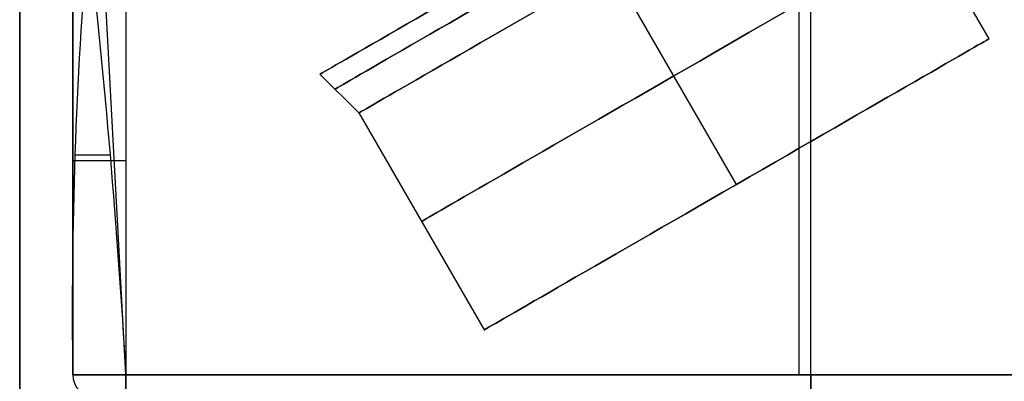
# Model space of a CAD drawing. Extents: x -34 to 105, y -36 to 75.
# Tile 23 of 28: x 87.6 to 96.89, y 30.14 to 33.56. Entities that reach past the tile are written whole.
import ezdxf

# ---------------------------------------------------------------- set-up
doc = ezdxf.new("R2010")
doc.units = 0
doc.layers.add('DEFAULT', color=7, linetype='CONTINUOUS')

msp = doc.modelspace()

# ---------------------------------------------------------------- linework, layer by layer
at = {"layer": 'DEFAULT'}
for p, q in [((87.6, -35.6412, -35.6412), (87.6, 35.6412, -35.6412)), ((87.6, 35.6412, 35.6412), (87.6, -35.6412, 35.6412)), ((87.6, 26.05), (87.6, 35.6412)), ((96.7447, 33.375, 0), (95.5617, 35.424)), ((88.1, 34.3572, 11.219), (88.1, 30.2, 11)), ((88.1, 30.2, 0.1095), (88.1, 34.2998, 0.1095)), ((88.6, 30.2, 11.5), (88.3786, 34.3572, 11.5)), ((88.1, 30.2, -11), (88.1, 34.2423, -11)), ((88.6, 34.2423, -11.5), (88.6, 30.2, -11.5)), ((94.3631, 32, 2.75), (93.1801, 34.049, 2.75)), ((94.3631, 32, -2.75), (93.1801, 34.049, -2.75)), ((94.9537, 30.2, 11.5), (94.9537, 34, 11.5)), ((95.0644, 30.2, -11.5), (95.0644, 34, -11.5)), ((90.4325, 33.0401), (90.7986, 32.674)), ((90.7986, 32.674), (91.9816, 30.625)), ((88.1, 32.2786, 11.1095), (88.1, 32.2786, -11)), ((88.1, 30.2, 11), (88.1, 30.2, -11)), ((88.6, 30.2, -11.5), (101.5287, 30.2, -11.5)), ((101.5287, 30.2, 11.5), (88.6, 30.2, 11.5))]:
    msp.add_line(p, q, dxfattribs=at)
at = {"layer": 'DEFAULT', "extrusion": (-0.5, 0.866025, -1.77796e-30)}
msp.add_arc((-97.7209, 0, -16.6027), 2.884, 360, 180, dxfattribs=at)
at = {"layer": 'DEFAULT', "extrusion": (-0.5, 0.866025, 2.13368e-15)}
msp.add_arc((-97.7209, 0, -16.6027), 2.884, 180, 360, dxfattribs=at)
at = {"layer": 'DEFAULT', "extrusion": (-0.5, 0.866025, 0)}
for start, end in [(0, 180), (180, 0)]:
    msp.add_arc((-97.7209, 0, -16.7947), 2.8325, start, end, dxfattribs=at)
at = {"layer": 'DEFAULT', "extrusion": (-0.5, 0.866025, -8.32594e-43)}
msp.add_arc((-97.7209, 0, -17.1027), 2.75, 0, 180, dxfattribs=at)
at = {"layer": 'DEFAULT', "extrusion": (-0.5, 0.866025, -2.75298e-27)}
msp.add_arc((-97.7209, 0, -17.1027), 2.75, 180, 0, dxfattribs=at)
at = {"layer": 'DEFAULT', "extrusion": (-0.5, 0.866025, -1.42109e-14)}
msp.add_arc((-97.7209, 0, -18.2857), 2.75, 360, 180, dxfattribs=at)
at = {"layer": 'DEFAULT', "extrusion": (-0.5, 0.866025, 1.42109e-14)}
msp.add_arc((-97.7209, 0, -18.2857), 2.75, 180, 360, dxfattribs=at)
at = {"layer": 'DEFAULT', "extrusion": (-0.50807, -0.055042, 0.859555)}
msp.add_arc((-16.5489, 120.2223, -36.9681), 36.7356, 257.25536, 263.76979, dxfattribs=at)
at = {"layer": 'DEFAULT', "extrusion": (0.865109, 0.056182, -0.498427)}
msp.add_arc((25.0054, 18.9719, 72.6135), 36.0462, 84.33092, 90.9708, dxfattribs=at)
at = {"layer": 'DEFAULT', "extrusion": (-0.5, 0.866025, -8.95052e-15)}
msp.add_arc((-97.7209, 0, -19.4688), 2.75, 0, 180, dxfattribs=at)
at = {"layer": 'DEFAULT', "extrusion": (-0.5, 0.866025, 1.74745e-14)}
msp.add_arc((-97.7209, 0, -19.4688), 2.75, 180, 360, dxfattribs=at)
at = {"layer": 'DEFAULT', "extrusion": (0, 1, 0)}
for centre, start, end in [((-88.6, 11, 32.2786), 16.88905, 72.88564), ((-88.6, -11, 32.2212), 270, 0), ((-88.6, 11, 30.2), 0, 90), ((-88.6, -11, 30.2), 270, 360)]:
    msp.add_arc(centre, 0.5, start, end, dxfattribs=at)
at = {"layer": 'DEFAULT'}
for centre in [(88.3, 30.2, 11), (88.3, 30.2, -11), (88.3, 30.2)]:
    msp.add_arc(centre, 0.2, 180, 270, dxfattribs=at)
at = {"layer": 'DEFAULT', "extrusion": (1, -7.10543e-13, -7.10543e-13)}
msp.add_arc((30.2, -11.3, 88.6), 0.2, 180, 270, dxfattribs=at)
at = {"layer": 'DEFAULT', "extrusion": (1, 0, 0)}
for centre, start, end in [((30.2, 11.3, 88.6), 90, 180), ((30.2, -11.3, 95.0644), 180, 270), ((30.2, 11.3, 95.0644), 90, 180)]:
    msp.add_arc(centre, 0.2, start, end, dxfattribs=at)

doc.saveas('drawing.dxf')
